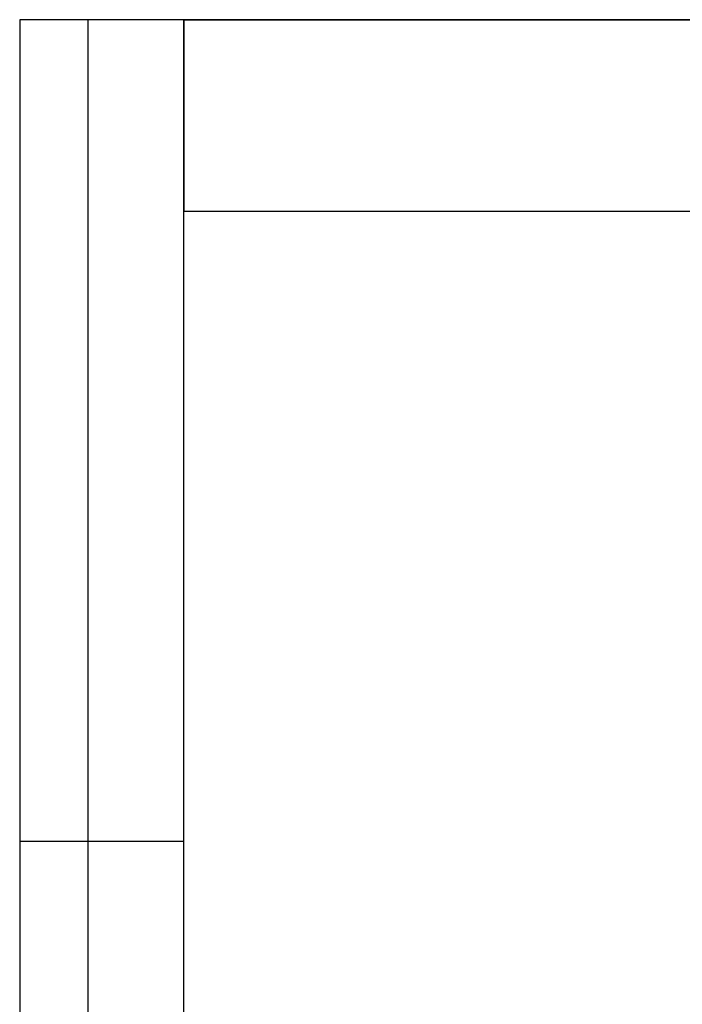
# Model space of a CAD drawing. Header units: millimetres. Extents: x 8 to 415, y 1 to 292.
# Tile 3 of 9: x 8 to 56, y 220 to 292. Entities that reach past the tile are written whole.
import ezdxf

# ---------------------------------------------------------------- set-up
doc = ezdxf.new("R2010")
doc.units = ezdxf.units.MM

msp = doc.modelspace()

# ---------------------------------------------------------------- linework, layer by layer
at = {"color": 7, "linetype": 'Continuous', "lineweight": 25}
for p, q in [((20, 292.0001), (8, 292.0001)), ((8, 292.0001), (8, 172.0001)), ((13, 172.0001), (13, 292.0001)), ((20, 172.0001), (20, 292.0001)), ((20, 5), (20, 292)), ((20, 292), (415, 292)), ((90, 292), (20, 292)), ((20, 292), (20, 278)), ((90, 292), (20, 292)), ((90, 278), (20, 278)), ((8, 232.0001), (20, 232.0001))]:
    msp.add_line(p, q, dxfattribs=at)

doc.saveas('drawing.dxf')
